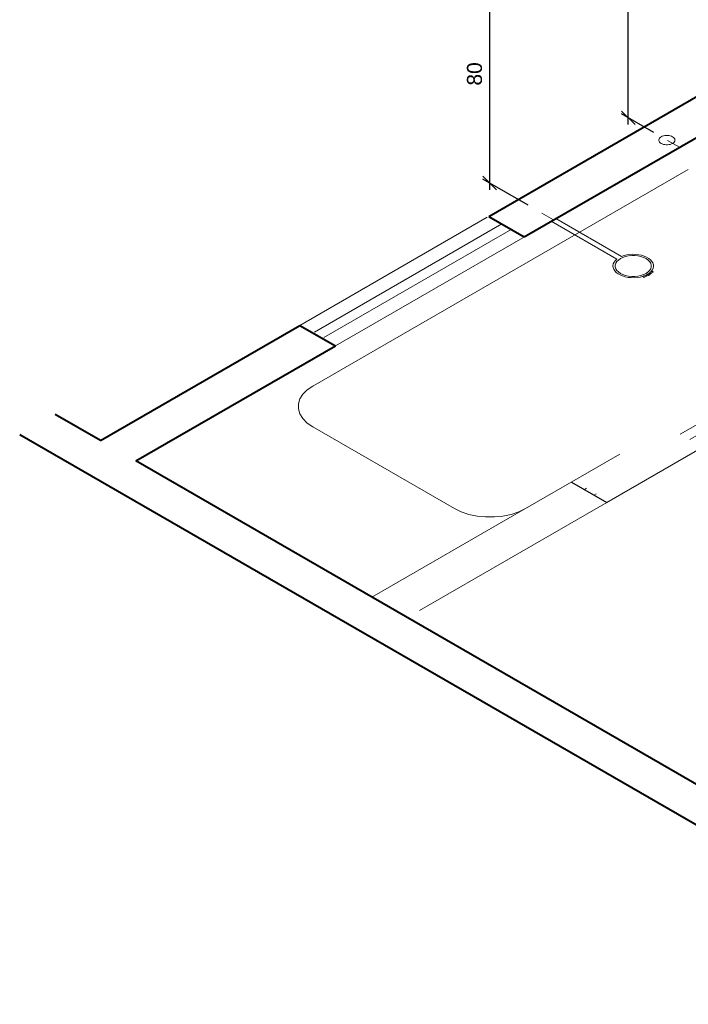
# Model space of a CAD drawing. Header units: millimetres. Extents: x 26 to 1362, y 24 to 358.
# Tile 126 of 256: x 673 to 683, y 251 to 265. Entities that reach past the tile are written whole.
import ezdxf

# ---------------------------------------------------------------- set-up
doc = ezdxf.new("R2010")
doc.units = ezdxf.units.MM
doc.linetypes.add('HIDDEN2', pattern=[4.7625, 3.175, -1.5875])
doc.layers.add('ARQ-PISO', color=8, linetype='Continuous')
doc.layers.add('LOUÇAS', color=7, linetype='Continuous')
for name, color, linetype, lineweight in [('Cotas', 1, 'Continuous', 5), ('MB_ALVENARIA', 7, 'Continuous', 40), ('MB_ESQUADRIA', 7, 'Continuous', 5), ('MB_MOBILIÁRIO', 8, 'Continuous', 13), ('Nível 1', 7, 'Continuous', 5), ('Texto da cota', 7, 'Continuous', 5)]:
    doc.layers.add(name, color=color, linetype=linetype, lineweight=lineweight)
doc.styles.add('arial', font='arial.ttf')
doc.styles.get("Standard").update_dxf_attribs({"font": 'arial.ttf'})
doc.dimstyles.new('UM_25.000000', dxfattribs={"dimtxt": 0.18, "dimasz": 0.2, "dimexe": 0.1, "dimexo": 0.2, "dimgap": 0, "dimtad": 1, "dimtih": 1, "dimtoh": 1, "dimdec": 1, "dimlfac": 25, "dimzin": 0, "dimdsep": 46, "dimtxsty": 'Standard', "dimcen": 0.09, "dimdle": 0.1, "dimadec": 1, "dimazin": 2, "dimtfac": 1, "dimtdec": 4, "dimtofl": 0, "dimtmove": 0, "dimatfit": 3, "dimfxl": 1, "dimtolj": 1, "dimarcsym": 0})

# ---------------------------------------------------------------- blocks, each defined once
blk = doc.blocks.new('_Oblique')
at = {"color": 0, "linetype": 'ByBlock', "lineweight": -2}
blk.add_line((-0.5, -0.5), (0.5, 0.5), dxfattribs=at)
blk = doc.blocks.new('*D322')
at = {"layer": 'Cotas', "color": 0, "lineweight": -2, "transparency": 16777216}
for p, q in [((681.72, 263.864), (681.72, 267.264)), ((682.097, 266.947), (681.62, 267.222)), ((682.097, 263.747), (681.62, 264.022))]:
    blk.add_line(p, q, dxfattribs=at)
at = {"layer": 'DEFPOINTS', "color": 0, "transparency": 16777216}
for p in [(681.72, 267.164), (682.297, 266.832), (682.297, 263.632)]:
    blk.add_point(p, dxfattribs=at)
at = {"layer": 'Cotas', "color": 0, "lineweight": -2, "transparency": 16777216, "xscale": 0.2, "yscale": 0.2, "zscale": 0.2}
for p, rotation in [((681.72, 267.164), 90), ((681.72, 263.964), 270)]:
    blk.add_blockref('_Oblique', p, dxfattribs=dict(at, rotation=rotation))
blk = doc.blocks.new('*D325')
at = {"layer": 'Cotas', "color": 0, "lineweight": -2, "transparency": 16777216}
for p, q in [((680.252, 265.882), (679.587, 266.266)), ((679.687, 262.909), (679.687, 266.309)), ((680.252, 262.682), (679.587, 263.066))]:
    blk.add_line(p, q, dxfattribs=at)
at = {"layer": 'DEFPOINTS', "color": 0, "transparency": 16777216}
for p in [(679.687, 266.209), (680.452, 265.767), (680.452, 262.567)]:
    blk.add_point(p, dxfattribs=at)
at = {"layer": 'Cotas', "color": 0, "lineweight": -2, "transparency": 16777216, "xscale": 0.2, "yscale": 0.2, "zscale": 0.2}
for p, rotation in [((679.687, 266.209), 90), ((679.687, 263.009), 270)]:
    blk.add_blockref('_Oblique', p, dxfattribs=dict(at, rotation=rotation))

msp = doc.modelspace()

# ---------------------------------------------------------------- linework, layer by layer
at = {"layer": 'ARQ-PISO'}
msp.add_lwpolyline([(680.8864, 258.6172), (681.406, 258.3172)], dxfattribs=at)
at = {"layer": 'LOUÇAS'}
for p, q in [((680.5881, 262.445), (680.6574, 262.485)), ((682.0835, 261.7014), (682.0578, 261.7092))]:
    msp.add_line(p, q, dxfattribs=at)
msp.add_lwpolyline([(682.0839, 261.6991), (682.0841, 261.6992), (682.0843, 261.6993), (682.0845, 261.6994), (682.0846, 261.6996), (682.0847, 261.6997), (682.0848, 261.6999), (682.0848, 261.7), (682.0848, 261.7002), (682.0848, 261.7003), (682.0848, 261.7005), (682.0847, 261.7006), (682.0846, 261.7007), (682.0845, 261.7009), (682.0843, 261.701), (682.0842, 261.7011), (682.084, 261.7012), (682.0838, 261.7013), (682.0835, 261.7014)], dxfattribs=at)
at = {"layer": 'MB_ALVENARIA'}
for p, q in [((673.9755, 259.2272), (673.3105, 259.6112)), ((687.2713, 250.9509), (672.7909, 259.3112))]:
    msp.add_line(p, q, dxfattribs=at)
for points in [[(679.6739, 262.5172), (683.1207, 264.5072)], [(680.1936, 262.2172), (683.1207, 263.9072)], [(679.6739, 262.5172), (680.1936, 262.2172)], [(673.9755, 259.2272), (676.9027, 260.9172)], [(676.9027, 260.9172), (677.4223, 260.6172)], [(674.4951, 258.9272), (677.4223, 260.6172)], [(686.2731, 252.1272), (674.4951, 258.9272)]]:
    msp.add_lwpolyline(points, dxfattribs=at)
at = {"layer": 'MB_ESQUADRIA', "linetype": 'HIDDEN2'}
msp.add_line((685.7188, 261.4072), (680.2109, 258.2272), dxfattribs=at)
for points in [[(676.9027, 260.9172), (679.6739, 262.5172)], [(679.8645, 262.4072), (677.0932, 260.8072)], [(680.003, 262.3272), (677.2317, 260.7272)], [(677.4223, 260.6172), (680.1936, 262.2172)], [(685.2338, 260.9072), (681.0769, 258.5072)], [(685.3724, 260.8272), (681.2155, 258.4272)], [(681.406, 258.3172), (685.5629, 260.7172)], [(681.406, 258.3172), (678.4788, 256.6272)], [(677.9592, 256.9272), (680.2109, 258.2272)]]:
    msp.add_lwpolyline(points, dxfattribs=at)
at = {"layer": 'MB_MOBILIÁRIO'}
for p, q in [((677.0932, 260.0272), (682.6011, 263.2072)), ((681.6208, 261.9288), (680.6574, 262.485)), ((681.5515, 261.8888), (680.5881, 262.445)), ((681.9337, 261.6371), (681.947, 261.6227)), ((682.0269, 261.6543), (682.0045, 261.6673)), ((682.0269, 261.6543), (682.0045, 261.6673)), ((679.1716, 258.2272), (677.0932, 259.4272))]:
    msp.add_line(p, q, dxfattribs=at)
for points in [[(681.9814, 261.8971), (681.946, 261.9143), (681.9059, 261.9276), (681.8625, 261.9367), (681.817, 261.9414), (681.7708, 261.9414), (681.7253, 261.9367), (681.6818, 261.9276), (681.6418, 261.9143), (681.6064, 261.8971), (681.5767, 261.8767), (681.5536, 261.8536), (681.5377, 261.8285), (681.5297, 261.8022), (681.5297, 261.7755), (681.5377, 261.7492), (681.5536, 261.7242), (681.5767, 261.7011), (681.6064, 261.6806), (681.6418, 261.6635), (681.6818, 261.6501), (681.7253, 261.641), (681.7708, 261.6363), (681.817, 261.6363), (681.8625, 261.641), (681.9059, 261.6501), (681.946, 261.6635), (681.9814, 261.6806), (682.0111, 261.7011), (682.0342, 261.7242), (682.05, 261.7492), (682.058, 261.7755), (682.058, 261.8022), (682.05, 261.8285), (682.0342, 261.8536), (682.0111, 261.8767), (681.9814, 261.8971)], [(682.0578, 261.7092), (682.0753, 261.7326), (682.0866, 261.7572), (682.0915, 261.7826), (682.0898, 261.8081), (682.0816, 261.8332), (682.0671, 261.8572), (682.0466, 261.8798), (682.0205, 261.9004), (681.9894, 261.9185), (681.954, 261.9338), (681.9151, 261.9459), (681.8735, 261.9545), (681.8302, 261.9595), (681.7861, 261.9607), (681.7421, 261.9582), (681.6993, 261.9519), (681.6586, 261.942), (681.6208, 261.9288)], [(681.5515, 261.8888), (681.5285, 261.8669), (681.5114, 261.8433), (681.5006, 261.8185), (681.4962, 261.7931), (681.4984, 261.7676), (681.5071, 261.7425), (681.5222, 261.7184), (681.5433, 261.696), (681.57, 261.6755), (681.6015, 261.6576), (681.6374, 261.6426), (681.6767, 261.6308), (681.7186, 261.6225), (681.7622, 261.6179), (681.8065, 261.6171), (681.8504, 261.6201), (681.8932, 261.6268), (681.9337, 261.6371)], [(681.9337, 261.6371), (681.9509, 261.6428), (681.9674, 261.6492), (681.9832, 261.6561), (681.9981, 261.6637), (682.0121, 261.6718), (682.0251, 261.6805), (682.0371, 261.6896), (682.048, 261.6992), (682.0578, 261.7092)], [(681.947, 261.6227), (681.9471, 261.6226), (681.9472, 261.6225), (681.9474, 261.6224), (681.9476, 261.6223), (681.9478, 261.6222), (681.9481, 261.6221), (681.9483, 261.6221), (681.9486, 261.622), (681.9488, 261.622), (681.9491, 261.622), (681.9493, 261.622), (681.9496, 261.622), (681.9498, 261.6221), (681.9501, 261.6221), (681.9503, 261.6222), (681.9505, 261.6223), (681.9507, 261.6224), (681.9509, 261.6225)], [(682.0269, 261.6543), (682.0172, 261.6519), (682.0078, 261.6492), (681.9986, 261.6462), (681.9897, 261.6429), (681.9812, 261.6393), (681.973, 261.6355), (681.9652, 261.6314), (681.9578, 261.6271), (681.9509, 261.6225)], [(682.0839, 261.6991), (682.0757, 261.695), (682.0679, 261.6907), (682.0606, 261.6861), (682.0537, 261.6813), (682.0473, 261.6763), (682.0414, 261.6711), (682.036, 261.6656), (682.0312, 261.6601), (682.0269, 261.6543)], [(677.0932, 260.0272), (677.0108, 259.9706), (676.9468, 259.9066), (676.903, 259.8371), (676.8807, 259.7642), (676.8807, 259.6903), (676.903, 259.6174), (676.9468, 259.5479), (677.0108, 259.4839), (677.0932, 259.4272)], [(679.1716, 258.2272), (679.2698, 258.1797), (679.3807, 258.1427), (679.5011, 258.1174), (679.6272, 258.1046), (679.7553, 258.1046), (679.8815, 258.1174), (680.0018, 258.1427), (680.1128, 258.1797), (680.2109, 258.2272)]]:
    msp.add_lwpolyline(points, dxfattribs=at)
at = {"layer": 'Nível 1'}
for p, q in [((682.4699, 263.5315), (682.2967, 263.6315)), ((680.6254, 262.4666), (680.4522, 262.5666))]:
    msp.add_line(p, q, dxfattribs=at)
msp.add_lwpolyline([(682.3712, 263.6852), (682.3554, 263.6929), (682.3375, 263.6988), (682.3181, 263.7029), (682.2978, 263.705), (682.2772, 263.705), (682.2568, 263.7029), (682.2374, 263.6988), (682.2196, 263.6929), (682.2038, 263.6852), (682.1905, 263.6761), (682.1802, 263.6657), (682.1731, 263.6546), (682.1695, 263.6428), (682.1695, 263.6309), (682.1731, 263.6192), (682.1802, 263.608), (682.1905, 263.5977), (682.2038, 263.5885), (682.2196, 263.5809), (682.2374, 263.5749), (682.2568, 263.5708), (682.2772, 263.5688), (682.2978, 263.5688), (682.3181, 263.5708), (682.3375, 263.5749), (682.3554, 263.5809), (682.3712, 263.5885), (682.3845, 263.5977), (682.3948, 263.608), (682.4018, 263.6192), (682.4054, 263.6309), (682.4054, 263.6428), (682.4018, 263.6546), (682.3948, 263.6657), (682.3845, 263.6761), (682.3712, 263.6852)], dxfattribs=at)

# ---------------------------------------------------------------- texts
at = {"layer": 'Texto da cota', "insert": (679.5765, 264.6086), "char_height": 0.22, "width": 0.707383, "attachment_point": 8, "rotation": 90.00021, "line_spacing_factor": 0.9, "style": 'arial'}
msp.add_mtext('80', dxfattribs=at)

# ---------------------------------------------------------------- dimensions: what is measured, and where the dimension line sits
at = {"layer": 'Cotas'}
for base, p1, p2, picture, middle in [((681.7204, 267.1643), (682.2967, 263.6315), (682.2967, 266.8315), '*D322', (681.5004, 265.5643)), ((679.6865, 266.2086), (680.4522, 262.5666), (680.4522, 265.7666), '*D325', (679.4665, 264.6086))]:
    dim = msp.add_linear_dim(base=base, p1=p1, p2=p2, angle=90, text=' ', dimstyle='UM_25.000000', override={"dimtxt": 0.22, "dimasz": 0.2, "dimexe": 0.1, "dimexo": 0.2, "dimtad": 1, "dimtih": 0, "dimtoh": 0, "dimdec": 1, "dimlfac": 25, "dimzin": 8, "dimtxsty": 'arial', "dimblk": 'Oblique', "dimblk1": 'Oblique', "dimblk2": 'Oblique', "dimsah": 1, "dimdle": 0.1, "dimse1": 0, "dimse2": 0, "dimclrt": 256, "dimadec": 1, "dimazin": 3, "dimtmove": 2, "dimldrblk": 'Oblique'}, dxfattribs=at)
    dim.commit()
    dim.dimension.update_dxf_attribs({"geometry": picture, "text_midpoint": middle, "dimtype": 160, "text_rotation": 90})

doc.saveas('drawing.dxf')
